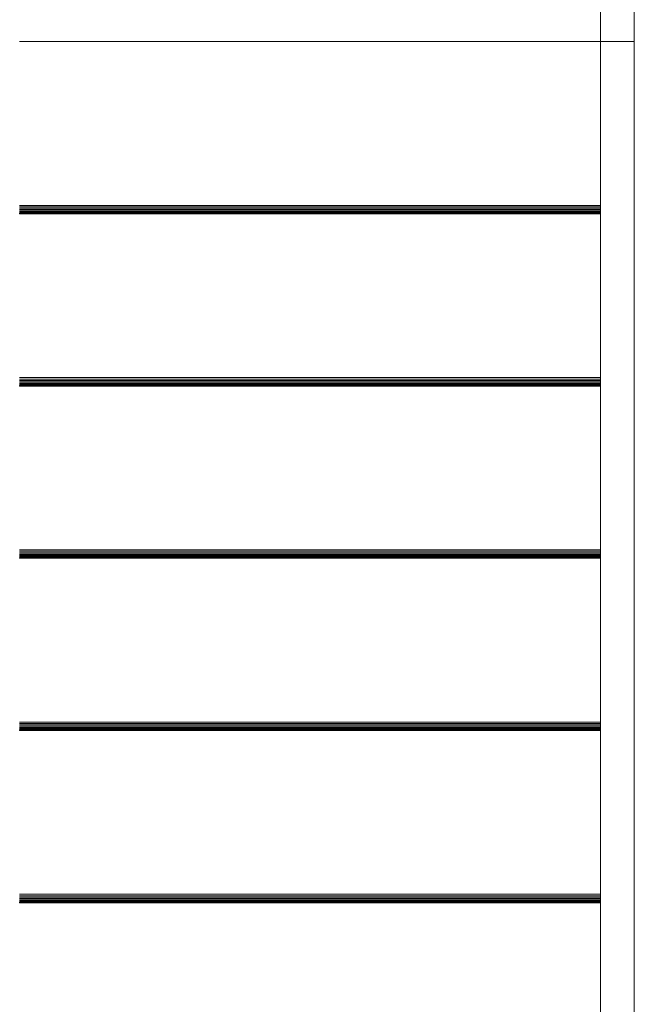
# Model space of a CAD drawing. Header units: millimetres. Extents: x 25703 to 50721, y 2709 to 39176.
# Tile 35 of 65: x 34063 to 34968, y 32202 to 33650. Entities that reach past the tile are written whole.
import ezdxf

# ---------------------------------------------------------------- set-up
doc = ezdxf.new("R2010")
doc.units = ezdxf.units.MM
for name, color, linetype, lineweight in [('A-PART-____-OTLN', 2, 'Continuous', 20), ('S-STRS-____-OTLN', 31, 'Continuous', 20), ('Ограждение', 7, 'Continuous', 20)]:
    doc.layers.add(name, color=color, linetype=linetype, lineweight=lineweight)

# ---------------------------------------------------------------- blocks, each defined once
blk = doc.blocks.new('Family - V line-609485-В_Этаж 02_Вентиляция')
at = {"layer": 'S-STRS-____-OTLN', "color": 253}
for p, q in [((-1840, -709.4), (-985, -709.4)), ((-1840, -711.5), (-985, -711.5)), ((-1840, -713.6), (-985, -713.6)), ((-1840, -715.6), (-985, -715.6)), ((-1840, -717.4), (-985, -717.4)), ((-1840, -718.9), (-985, -718.9)), ((-1840, -720.2), (-985, -720.2)), ((-1840, -721.7), (-1840, -721.1)), ((-1840, -721.1), (-985, -721.1)), ((-1840, -721.9), (-1840, -721.7)), ((-1840, -721.7), (-985, -721.7)), ((-1840, -721.9), (-985, -721.9))]:
    blk.add_line(p, q, dxfattribs=at)
blk = doc.blocks.new('Family - Timber - Floor-609486-В_Этаж 02_Вентиляция')
blk.add_blockref('Family - V line-609485-В_Этаж 02_Вентиляция', (0, 0))
blk = doc.blocks.new('Family - V line-609497-В_Этаж 02_Вентиляция')
at = {"layer": 'S-STRS-____-OTLN', "color": 253}
for p, q in [((-1840, -962.7), (-985, -962.7)), ((-1840, -964.9), (-985, -964.9)), ((-1840, -967), (-985, -967)), ((-1840, -968.9), (-985, -968.9)), ((-1840, -970.7), (-985, -970.7)), ((-1840, -972.3), (-985, -972.3)), ((-1840, -973.5), (-985, -973.5)), ((-1840, -975), (-1840, -974.4)), ((-1840, -974.4), (-985, -974.4)), ((-1840, -975.2), (-1840, -975)), ((-1840, -975), (-985, -975)), ((-1840, -975.2), (-985, -975.2))]:
    blk.add_line(p, q, dxfattribs=at)
blk = doc.blocks.new('Family - Timber - Floor-609498-В_Этаж 02_Вентиляция')
blk.add_blockref('Family - V line-609497-В_Этаж 02_Вентиляция', (0, 0))
blk = doc.blocks.new('Family - V line-609541-В_Этаж 02_Вентиляция')
at = {"layer": 'S-STRS-____-OTLN', "color": 253}
for p, q in [((-1840, -1216), (-985, -1216)), ((-1840, -1218.2), (-985, -1218.2)), ((-1840, -1220.3), (-985, -1220.3)), ((-1840, -1222.3), (-985, -1222.3)), ((-1840, -1224.1), (-985, -1224.1)), ((-1840, -1225.6), (-985, -1225.6)), ((-1840, -1226.9), (-985, -1226.9)), ((-1840, -1228.3), (-1840, -1227.8)), ((-1840, -1227.8), (-985, -1227.8)), ((-1840, -1228.5), (-1840, -1228.3)), ((-1840, -1228.3), (-985, -1228.3)), ((-1840, -1228.5), (-985, -1228.5))]:
    blk.add_line(p, q, dxfattribs=at)
blk = doc.blocks.new('Family - Timber - Floor-609542-В_Этаж 02_Вентиляция')
blk.add_blockref('Family - V line-609541-В_Этаж 02_Вентиляция', (0, 0))
blk = doc.blocks.new('Family - V line-609549-В_Этаж 02_Вентиляция')
at = {"layer": 'S-STRS-____-OTLN', "color": 253}
for p, q in [((-1840, 38.1), (-985, 38.1)), ((-1840, -202.7), (-985, -202.7)), ((-1840, -204.9), (-985, -204.9)), ((-1840, -207), (-985, -207)), ((-1840, -208.9), (-985, -208.9)), ((-1840, -210.7), (-985, -210.7)), ((-1840, -212.3), (-985, -212.3)), ((-1840, -213.5), (-985, -213.5)), ((-1840, -215), (-1840, -214.4)), ((-1840, -214.4), (-985, -214.4)), ((-1840, -215.2), (-1840, -215)), ((-1840, -215), (-985, -215)), ((-1840, -215.2), (-985, -215.2))]:
    blk.add_line(p, q, dxfattribs=at)
blk = doc.blocks.new('Family - Timber - Floor-609550-В_Этаж 02_Вентиляция')
blk.add_blockref('Family - V line-609549-В_Этаж 02_Вентиляция', (0, 0))
blk = doc.blocks.new('Family - V line-609555-В_Этаж 02_Вентиляция')
at = {"layer": 'S-STRS-____-OTLN', "color": 253}
for p, q in [((-1840, -456), (-985, -456)), ((-1840, -458.2), (-985, -458.2)), ((-1840, -460.3), (-985, -460.3)), ((-1840, -462.3), (-985, -462.3)), ((-1840, -464.1), (-985, -464.1)), ((-1840, -465.6), (-985, -465.6)), ((-1840, -466.9), (-985, -466.9)), ((-1840, -468.3), (-1840, -467.8)), ((-1840, -467.8), (-985, -467.8)), ((-1840, -468.5), (-1840, -468.3)), ((-1840, -468.3), (-985, -468.3)), ((-1840, -468.5), (-985, -468.5))]:
    blk.add_line(p, q, dxfattribs=at)
blk = doc.blocks.new('Family - Timber - Floor-609556-В_Этаж 02_Вентиляция')
blk.add_blockref('Family - V line-609555-В_Этаж 02_Вентиляция', (0, 0))
blk = doc.blocks.new('Family - STAIR - 001-609563-В_Этаж 02_Вентиляция')
for name in ['Family - Timber - Floor-609550-В_Этаж 02_Вентиляция', 'Family - Timber - Floor-609556-В_Этаж 02_Вентиляция', 'Family - Timber - Floor-609486-В_Этаж 02_Вентиляция', 'Family - Timber - Floor-609498-В_Этаж 02_Вентиляция', 'Family - Timber - Floor-609542-В_Этаж 02_Вентиляция']:
    blk.add_blockref(name, (0, 0))
blk = doc.blocks.new('Прямая форма - V line-609858-В_Этаж 02_Вентиляция')
at = {"layer": 'Ограждение', "color": 253}
for p, q in [((-85, 4.4), (-35, 4.4)), ((-85, 4.4), (-85, -2272.1)), ((-35, 4.4), (-35, -2269.3))]:
    blk.add_line(p, q, dxfattribs=at)
blk = doc.blocks.new('Прямая форма - Steel - Structural-609859-В_Этаж 02_Вентиляция')
blk.add_blockref('Прямая форма - V line-609858-В_Этаж 02_Вентиляция', (0, 0))
blk = doc.blocks.new('Прямая форма - V line-609892-В_Этаж 02_Вентиляция')
at = {"layer": 'Ограждение', "color": 253}
for p, q in [((-85, 184.1), (-35, 184.1)), ((-85, 184.1), (-85, 166.5)), ((-35, 184.1), (-35, 166.5)), ((-85, 166.5), (-35, 166.5)), ((-85, 166.5), (-85, 4.4)), ((-35, 166.5), (-35, 4.4)), ((-35, 4.4), (-85, 4.4))]:
    blk.add_line(p, q, dxfattribs=at)
blk = doc.blocks.new('Прямая форма - Steel - Structural-609893-В_Этаж 02_Вентиляция')
blk.add_blockref('Прямая форма - V line-609892-В_Этаж 02_Вентиляция', (0, 0))
blk = doc.blocks.new('Прямая форма - RAILING - 017-609914-В_Этаж 02_Вентиляция')
for name in ['Прямая форма - Steel - Structural-609893-В_Этаж 02_Вентиляция', 'Прямая форма - Steel - Structural-609859-В_Этаж 02_Вентиляция']:
    blk.add_blockref(name, (0, 0))
blk = doc.blocks.new('Family - V line-609916-В_Этаж 02_Вентиляция')
at = {"layer": 'A-PART-____-OTLN', "color": 253}
for p, q in [((-85, 4.4), (-35, 4.4)), ((-85, 4.4), (-85, -2272.1)), ((-35, 4.4), (-35, -2269.3))]:
    blk.add_line(p, q, dxfattribs=at)
blk = doc.blocks.new('Family - Steel - Structural-609917-В_Этаж 02_Вентиляция')
blk.add_blockref('Family - V line-609916-В_Этаж 02_Вентиляция', (0, 0))
blk = doc.blocks.new('Family - V line-609967-В_Этаж 02_Вентиляция')
at = {"layer": 'A-PART-____-OTLN', "color": 253}
for p, q in [((-85, 184.1), (-35, 184.1)), ((-85, 184.1), (-85, 166.5)), ((-35, 184.1), (-35, 166.5)), ((-85, 166.5), (-35, 166.5)), ((-85, 166.5), (-85, 4.4)), ((-35, 166.5), (-35, 4.4)), ((-35, 4.4), (-85, 4.4))]:
    blk.add_line(p, q, dxfattribs=at)
blk = doc.blocks.new('Family - Steel - Structural-609968-В_Этаж 02_Вентиляция')
blk.add_blockref('Family - V line-609967-В_Этаж 02_Вентиляция', (0, 0))
blk = doc.blocks.new('V line_ifc_RVT-1-В_Этаж 02_Вентиляция')
at = {"layer": 'A-PART-____-OTLN', "color": 253, "lineweight": 20}
for name in ['Family - Steel - Structural-609968-В_Этаж 02_Вентиляция', 'Family - Steel - Structural-609917-В_Этаж 02_Вентиляция']:
    blk.add_blockref(name, (35003.2, 33613.2), dxfattribs=at)
at = {"layer": 'S-STRS-____-OTLN', "color": 253, "lineweight": 20}
blk.add_blockref('Family - STAIR - 001-609563-В_Этаж 02_Вентиляция', (35903.2, 33579.5), dxfattribs=at)
at = {"layer": 'Ограждение', "color": 253, "lineweight": 20}
blk.add_blockref('Прямая форма - RAILING - 017-609914-В_Этаж 02_Вентиляция', (35003.2, 33613.2), dxfattribs=at)

msp = doc.modelspace()

# ---------------------------------------------------------------- block references
at = {"lineweight": 9}
msp.add_blockref('V line_ifc_RVT-1-В_Этаж 02_Вентиляция', (0, 0), dxfattribs=at)

doc.saveas('drawing.dxf')
